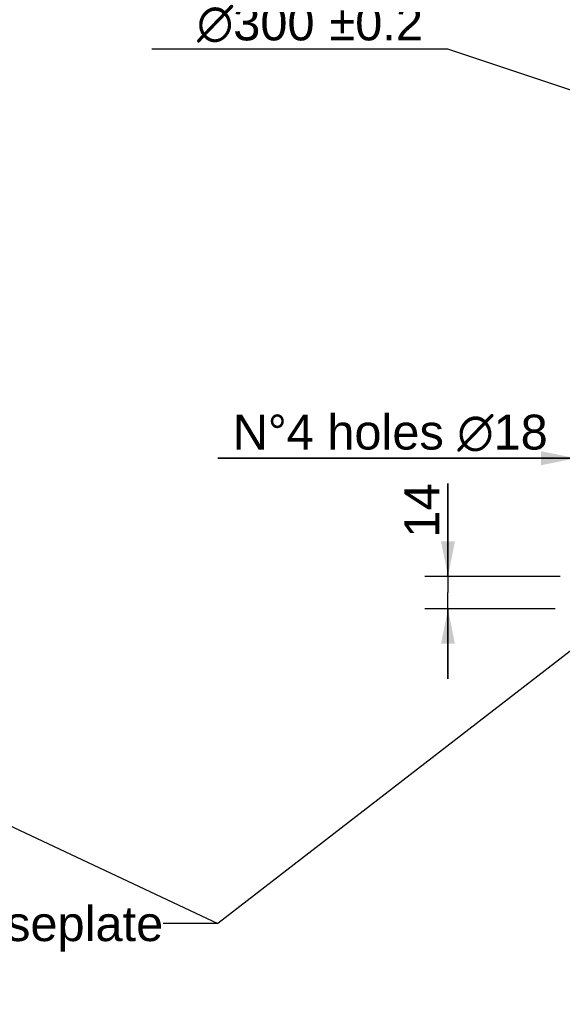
# Model space of a CAD drawing. Header units: millimetres. Extents: x 0 to 420, y 0 to 297.
# Tile 40 of 59: x 245 to 292, y 117 to 202. Entities that reach past the tile are written whole.
import ezdxf
from ezdxf.enums import TextEntityAlignment as Align

# ---------------------------------------------------------------- set-up
doc = ezdxf.new("R2010")
doc.units = ezdxf.units.MM
doc.header["$LTSCALE"] = 23.1
doc.layers.get('0').update_dxf_attribs({"linetype": 'CONTINUOUS'})
doc.layers.add('DETAIL', color=7, linetype='CONTINUOUS')
doc.layers.add('DIMENSION', color=7, linetype='CONTINUOUS')
doc.styles.get("Standard").update_dxf_attribs({"font": 'arial.ttf'})
doc.styles.add('TEXTSTYLE_4', font='gdt')
doc.dimstyles.new('DIMSTYLE_2', dxfattribs={"dimtxt": 3, "dimasz": 3, "dimexe": 0.18, "dimexo": 0.0625, "dimgap": 0.09, "dimtad": 1, "dimtih": 1, "dimtoh": 1, "dimlfac": 5, "dimdsep": 46, "dimtxsty": 'STANDARD', "dimblk": '_FILLED', "dimblk1": '_FILLED', "dimblk2": '_FILLED', "dimcen": 0.09, "dimadec": 0, "dimazin": 0, "dimtol": 1, "dimtp": 0.2, "dimtm": 0.2, "dimtfac": 1, "dimtofl": 0, "dimtmove": 0, "dimatfit": 3, "dimldrblk": '_FILLED', "dimfxl": 1, "dimtolj": 1, "dimarcsym": 0})
doc.dimstyles.new('DIMSTYLE_4', dxfattribs={"dimtxt": 3, "dimasz": 3, "dimexe": 0.18, "dimexo": 0.0625, "dimgap": 0.09, "dimtad": 1, "dimlfac": 5, "dimdsep": 46, "dimtxsty": 'STANDARD', "dimblk": '_FILLED', "dimblk1": '_FILLED', "dimblk2": '_FILLED', "dimcen": 0.09, "dimadec": 0, "dimazin": 0, "dimtp": 0.2, "dimtm": 0.2, "dimtfac": 1, "dimtofl": 0, "dimtmove": 0, "dimatfit": 3, "dimldrblk": '_FILLED', "dimfxl": 1, "dimtolj": 1, "dimarcsym": 0})
doc.dimstyles.get("Standard").update_dxf_attribs({"dimtxt": 3, "dimasz": 3, "dimexe": 0.18, "dimexo": 0.0625, "dimgap": 0.09, "dimtad": 1, "dimdec": 3, "dimdsep": 46, "dimtxsty": 'STANDARD', "dimblk": '_FILLED', "dimblk1": '_FILLED', "dimblk2": '_FILLED', "dimcen": 0.09, "dimadec": 0, "dimazin": 0, "dimtol": 1, "dimtp": 0.001, "dimtm": 0.001, "dimtfac": 1, "dimtdec": 3, "dimtofl": 0, "dimtmove": 0, "dimatfit": 3, "dimldrblk": '_FILLED', "dimfxl": 1, "dimtolj": 1, "dimarcsym": 0})

# ---------------------------------------------------------------- blocks, each defined once
blk = doc.blocks.new('_FILLED')
at = {"color": 0, "linetype": 'BYBLOCK'}
blk.add_solid([(0, 0), (-1, 0.2), (-1, -0.2)], dxfattribs=at)
blk = doc.blocks.new('*D1')
at = {"layer": 'DIMENSION', "color": 2, "linetype": 'CONTINUOUS'}
for p, q in [((282.18, 199.61), (256.718, 199.61)), ((302.122, 192.958), (282.18, 199.61)), ((282.18, 199.61), (282.18, 199.61))]:
    blk.add_line(p, q, dxfattribs=at)
at = {"layer": 'DIMENSION', "color": 2, "linetype": 'CONTINUOUS', "xscale": 3, "yscale": 3, "zscale": 3, "rotation": 341.5525613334}
blk.add_blockref('_FILLED', (302.122, 192.958), dxfattribs=at)
at = {"layer": 'DIMENSION', "color": 2, "linetype": 'CONTINUOUS'}
for s, p in [('300', (270.71, 200.36)), ('0.2', (280.032, 200.36))]:
    blk.add_text(s, height=3, dxfattribs=at).set_placement(p, align=Align.RIGHT)
at = {"layer": 'DIMENSION', "color": 2, "linetype": 'CONTINUOUS', "style": 'TEXTSTYLE_4'}
for s, p in [('`', (274.21, 200.36)), ('n', (263.718, 200.36))]:
    blk.add_text(s, height=3, dxfattribs=at).set_placement(p, align=Align.RIGHT)
blk = doc.blocks.new('*D2')
at = {"layer": 'DIMENSION', "color": 2, "linetype": 'CONTINUOUS'}
for p, q in [((282.18, 199.61), (256.718, 199.61)), ((302.122, 192.958), (282.18, 199.61)), ((282.18, 199.61), (282.18, 199.61))]:
    blk.add_line(p, q, dxfattribs=at)
at = {"layer": 'DIMENSION', "color": 2, "linetype": 'CONTINUOUS', "xscale": 3, "yscale": 3, "zscale": 3, "rotation": 341.5525613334}
blk.add_blockref('_FILLED', (302.122, 192.958), dxfattribs=at)
at = {"layer": 'DIMENSION', "color": 2, "linetype": 'CONTINUOUS'}
for s, p in [('300', (270.71, 200.36)), ('0.2', (280.032, 200.36))]:
    blk.add_text(s, height=3, dxfattribs=at).set_placement(p, align=Align.RIGHT)
at = {"layer": 'DIMENSION', "color": 2, "linetype": 'CONTINUOUS', "style": 'TEXTSTYLE_4'}
for s, p in [('`', (274.21, 200.36)), ('n', (263.718, 200.36))]:
    blk.add_text(s, height=3, dxfattribs=at).set_placement(p, align=Align.RIGHT)
blk = doc.blocks.new('*D3')
at = {"layer": 'DIMENSION', "color": 2, "linetype": 'CONTINUOUS'}
for p, q in [((282.18, 154.265), (282.18, 162.264)), ((282.18, 162.264), (282.18, 152.865)), ((291.837, 154.265), (280.18, 154.265)), ((282.18, 145.465), (282.18, 152.865)), ((291.383, 151.465), (280.18, 151.465)), ((282.18, 151.465), (282.18, 145.465))]:
    blk.add_line(p, q, dxfattribs=at)
at = {"layer": 'DIMENSION', "color": 2, "linetype": 'CONTINUOUS', "xscale": 3, "yscale": 3, "zscale": 3}
for p, rotation in [((282.18, 154.265), 270), ((282.18, 151.465), 90)]:
    blk.add_blockref('_FILLED', p, dxfattribs=dict(at, rotation=rotation))
at = {"layer": 'DIMENSION', "color": 2, "linetype": 'CONTINUOUS', "insert": (278.43, 157.602), "char_height": 3, "width": 4.66171, "attachment_point": 1, "rotation": 90, "line_spacing_factor": 0.9}
blk.add_mtext('14', dxfattribs=at)
blk = doc.blocks.new('*D14')
at = {"layer": 'DIMENSION', "color": 2, "linetype": 'CONTINUOUS'}
for p, q in [((293.18, 156.265), (293.18, 166.423)), ((296.78, 156.265), (296.78, 166.423)), ((293.18, 164.423), (262.409, 164.423)), ((262.409, 164.423), (294.98, 164.423)), ((302.78, 164.423), (294.98, 164.423)), ((296.78, 164.423), (302.78, 164.423))]:
    blk.add_line(p, q, dxfattribs=at)
at = {"layer": 'DIMENSION', "color": 2, "linetype": 'CONTINUOUS', "xscale": 3, "yscale": 3, "zscale": 3}
blk.add_blockref('_FILLED', (293.18, 164.423), dxfattribs=at)
at = {"layer": 'DIMENSION', "color": 2, "linetype": 'CONTINUOUS', "xscale": 3, "yscale": 3, "zscale": 3, "rotation": 180}
blk.add_blockref('_FILLED', (296.78, 164.423), dxfattribs=at)
at = {"layer": 'DIMENSION', "color": 2, "linetype": 'CONTINUOUS', "insert": (290.758, 168.173), "char_height": 3, "width": 28.34944, "attachment_point": 3, "line_spacing_factor": 0.9}
blk.add_mtext('N\\Fgdt;{\\Fgdt;~}\\Farial.ttf;4 holes \\Fgdt;{\\Fgdt;n}\\Farial.ttf;18', dxfattribs=at)

msp = doc.modelspace()

# ---------------------------------------------------------------- texts
at = {"layer": 'DETAIL', "color": 2, "linetype": 'CONTINUOUS', "insert": (257.70113, 125.89688), "char_height": 3, "width": 39.9702602, "attachment_point": 3, "line_spacing_factor": 0.9}
msp.add_mtext('Option "U": baseplate', dxfattribs=at)

# ---------------------------------------------------------------- dimensions: what is measured, and where the dimension line sits
at = {"layer": 'DIMENSION', "color": 2, "linetype": 'CONTINUOUS'}
for picture in ['*D1', '*D2']:
    dim = msp.add_diameter_dim_2p(p1=(302.12157, 192.95835), p2=(359.03843, 173.97227), dimstyle='DIMSTYLE_2', dxfattribs=at)
    dim.commit()
    dim.dimension.update_dxf_attribs({"geometry": picture, "text_midpoint": (264.96413, 201.86037), "dimtype": 163})
dim = msp.add_linear_dim(base=(293.18, 164.42283), p1=(296.78, 156.26531), p2=(293.18, 156.26531), angle=180, text='N%%d4 holes %%c<>', dimstyle='DIMSTYLE_4', dxfattribs=at)
dim.commit()
dim.dimension.update_dxf_attribs({"geometry": '*D14', "text_midpoint": (269.43091, 166.67283), "dimtype": 160})
dim = msp.add_linear_dim(base=(282.18, 151.46531), p1=(291.83714, 154.26531), p2=(291.3826, 151.46531), angle=270, dimstyle='DIMSTYLE_4', dxfattribs=at)
dim.commit()
dim.dimension.update_dxf_attribs({"geometry": '*D3', "text_midpoint": (279.93, 159.93329), "dimtype": 160})

# ---------------------------------------------------------------- leaders
at = {"layer": 'DETAIL', "color": 2, "linetype": 'CONTINUOUS'}
for points in [[(299.29482, 152.94719), (262.4049, 124.39688), (257.70113, 124.39688)], [(202.65468, 152.53561), (262.4049, 124.39688), (257.70113, 124.39688)]]:
    msp.add_leader(points, dimstyle='STANDARD', override={"dimtad": 0, "dimldrblk": 'DOT'}, dxfattribs=at)

doc.saveas('drawing.dxf')
